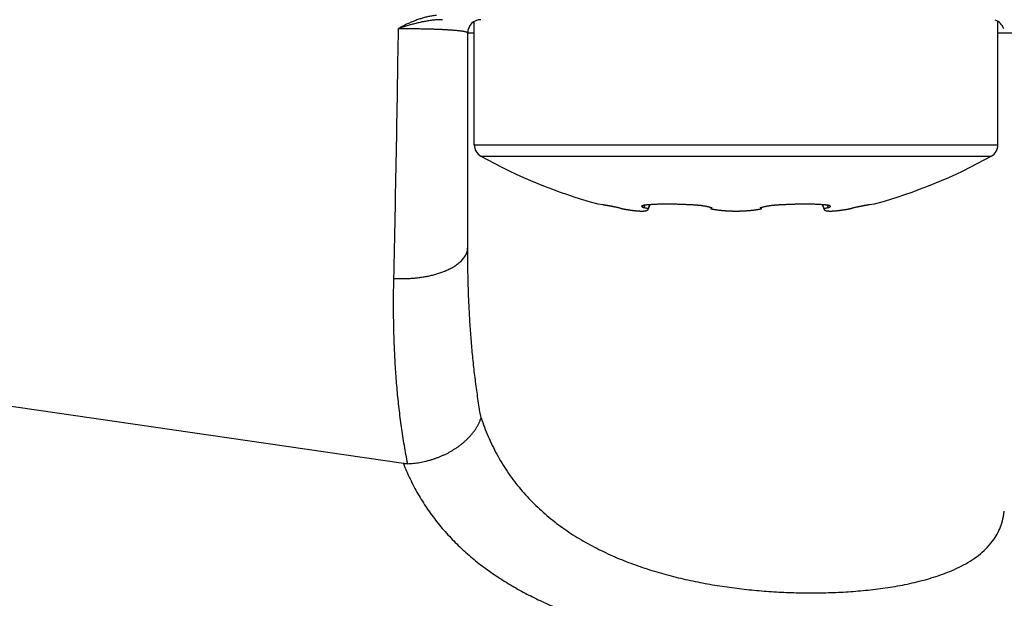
# Model space of a CAD drawing. Header units: millimetres. Extents: x 0 to 1300, y 0 to 891.
# Tile 87 of 124: x 348.59 to 363.63, y 443.62 to 452.47. Entities that reach past the tile are written whole.
import ezdxf

# ---------------------------------------------------------------- set-up
doc = ezdxf.new("R2010")
doc.units = ezdxf.units.MM
doc.header["$LTSCALE"] = 0.54643
doc.layers.add('NoLayerName_001', color=7, linetype='Continuous')
doc.layers.add('NoLayerName_003', color=7, linetype='Continuous')
doc.styles.get("Standard").update_dxf_attribs({"font": 'txt', "bigfont": 'extfont2'})
doc.dimstyles.get("Standard").update_dxf_attribs({"dimtxt": 2.5, "dimasz": 2.5, "dimexe": 1, "dimexo": 1, "dimtad": 1, "dimdec": 3, "dimzin": 0, "dimdsep": 46, "dimtxsty": 'Standard', "dimcen": 2.5, "dimadec": 3, "dimazin": 0, "dimtfac": 0.75, "dimtdec": 3, "dimtmove": 0, "dimatfit": 3, "dimfxl": 1, "dimarcsym": 0})

# ---------------------------------------------------------------- blocks, each defined once
blk = doc.blocks.new('_OPEN30')
at = {"color": 0, "linetype": 'ByBlock', "lineweight": -2}
for p, q in [((-1, 0.267949), (0, 0)), ((0, 0), (-1, -0.267949)), ((0, 0), (-1, 0))]:
    blk.add_line(p, q, dxfattribs=at)
blk = doc.blocks.new('*D142')
at = {"layer": 'Defpoints', "color": 0}
for p in [(347.035, 543.87), (519.535, 516.37), (347.035, 375.843)]:
    blk.add_point(p, dxfattribs=at)
at = {"layer": 'NoLayerName_001', "color": 0, "linetype": 'Continuous', "lineweight": 13}
for p, q in [((347.035, 540.87), (347.035, 372.843)), ((519.535, 513.37), (519.535, 372.843)), ((515.035, 375.843), (351.535, 375.843))]:
    blk.add_line(p, q, dxfattribs=at)
at = {"layer": 'NoLayerName_001', "color": 0, "lineweight": 13, "xscale": 4.5, "yscale": 4.5, "zscale": 4.5, "rotation": 180}
blk.add_blockref('_OPEN30', (347.035, 375.843), dxfattribs=at)
at = {"layer": 'NoLayerName_001', "color": 0, "lineweight": 13, "xscale": 4.5, "yscale": 4.5, "zscale": 4.5}
blk.add_blockref('_OPEN30', (519.535, 375.843), dxfattribs=at)
at = {"layer": 'NoLayerName_001', "color": 0, "lineweight": 13, "insert": (433.285, 385.138), "char_height": 10.5, "attachment_point": 5}
blk.add_mtext('\\W0.8000;１７３', dxfattribs=at)

msp = doc.modelspace()

# ---------------------------------------------------------------- linework, layer by layer
at = {"layer": 'NoLayerName_001', "color": 7, "linetype": 'Continuous', "lineweight": 25}
for p, q in [((355.5345, 450.5578), (355.5345, 452.4428)), ((363.5345, 450.5578), (363.5345, 452.4428)), ((357.4199, 449.6541), (357.4998, 449.6425)), ((358.1225, 449.593), (358.1433, 449.6394)), ((358.1895, 449.5684), (358.2192, 449.6458)), ((358.1901, 449.5781), (358.2167, 449.6457)), ((360.8499, 449.6458), (360.8796, 449.5684)), ((360.879, 449.5781), (360.8524, 449.6457)), ((360.9466, 449.593), (360.9258, 449.6394)), ((361.5693, 449.6425), (361.6492, 449.6541)), ((359.1437, 449.6016), (359.1461, 449.5835)), ((359.923, 449.5835), (359.9253, 449.6016))]:
    msp.add_line(p, q, dxfattribs=at)
at = {"layer": 'NoLayerName_001', "color": 8, "linetype": 'Continuous', "lineweight": 25}
for p, q in [((355.5345, 450.5578), (363.5345, 450.5578)), ((355.6371, 450.3832), (363.432, 450.3832))]:
    msp.add_line(p, q, dxfattribs=at)
at = {"layer": 'NoLayerName_001', "color": 7, "linetype": 'Continuous', "lineweight": 25}
for centre, radius, start, end in [((355.7345, 450.5578), 0.2, 180, 240.84463), ((363.3345, 450.5578), 0.2, 299.15537, 0), ((359.5345, 457.3696), 8, 240.84463, 254.67267), ((359.5345, 457.3696), 8, 285.32733, 299.15537), ((359.44, 451.0836), 1.5329, 259.15534, 259.70974), ((359.4509, 451.1437), 1.594, 259.70958, 260.24815), ((359.8863, 449.4753), 0.1185, 81.36274, 83.33017), ((359.6293, 451.0829), 1.5322, 280.30294, 280.84474)]:
    msp.add_arc(centre, radius, start, end, dxfattribs=at)
for points, knots in [([(357.4998, 449.6425), (357.5032, 449.6421), (357.5102, 449.6413), (357.5206, 449.6398), (357.5309, 449.6382), (357.5413, 449.6365), (357.5516, 449.6347), (357.5619, 449.6329), (357.5722, 449.631), (357.5825, 449.6291), (357.5928, 449.6272), (357.6031, 449.6252), (357.6134, 449.6232), (357.6237, 449.6212), (357.634, 449.6191), (357.6442, 449.617), (357.6545, 449.6149), (357.6648, 449.6128), (357.675, 449.6107), (357.6887, 449.6078), (357.7058, 449.6042), (357.7263, 449.5997), (357.7434, 449.596), (357.7536, 449.5937), (357.757, 449.593)], [0, 0, 0, 0, 0.01047999, 0.02096067, 0.03144371, 0.04192891, 0.05241469, 0.06289901, 0.07338163, 0.08386296, 0.09434339, 0.10482326, 0.11530294, 0.12578275, 0.1362629, 0.14674338, 0.15722417, 0.16770524, 0.17818655, 0.18866806, 0.20963146, 0.23059496, 0.251558, 0.26203917, 0.26203917, 0.26203917, 0.26203917]), ([(358.1225, 449.593), (358.1221, 449.5932), (358.1212, 449.5936), (358.12, 449.5943), (358.1188, 449.595), (358.1176, 449.5956), (358.1164, 449.5963), (358.1152, 449.597), (358.1141, 449.5977), (358.1129, 449.5985), (358.1117, 449.5992), (358.1106, 449.6), (358.1095, 449.6008), (358.1083, 449.6016), (358.1072, 449.6024), (358.1061, 449.6032), (358.1051, 449.6041), (358.104, 449.605), (358.103, 449.6059), (358.102, 449.6069), (358.101, 449.6078), (358.1, 449.6089), (358.0991, 449.6099), (358.0983, 449.611), (358.0976, 449.6122), (358.097, 449.6135), (358.0965, 449.6148), (358.0961, 449.6162), (358.0959, 449.6176), (358.096, 449.619), (358.0961, 449.6204), (358.0965, 449.6212), (358.0966, 449.6217)], [0, 0, 0, 0, 0.001378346, 0.002757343, 0.004136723, 0.005516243, 0.006895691, 0.008274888, 0.009653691, 0.011031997, 0.012409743, 0.01378691, 0.015163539, 0.016539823, 0.017916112, 0.019292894, 0.020670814, 0.022050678, 0.023433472, 0.024820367, 0.026212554, 0.027607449, 0.028999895, 0.030387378, 0.031771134, 0.033157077, 0.034556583, 0.03597644, 0.037401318, 0.038815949, 0.040212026, 0.041591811, 0.041591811, 0.041591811, 0.041591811]), ([(358.0966, 449.6217), (358.0971, 449.6225), (358.098, 449.6243), (358.1002, 449.6263), (358.1026, 449.6281), (358.1052, 449.6296), (358.1078, 449.6309), (358.1105, 449.632), (358.1132, 449.633), (358.116, 449.6339), (358.1188, 449.6347), (358.1216, 449.6354), (358.1245, 449.6361), (358.1273, 449.6367), (358.1302, 449.6373), (358.1331, 449.6378), (358.1359, 449.6383), (358.1388, 449.6387), (358.1417, 449.6392), (358.1446, 449.6395), (358.1475, 449.6399), (358.1504, 449.6402), (358.1533, 449.6406), (358.1562, 449.6409), (358.1591, 449.6411), (358.162, 449.6414), (358.1649, 449.6416), (358.1678, 449.6418), (358.1707, 449.642), (358.1736, 449.6422), (358.1765, 449.6424), (358.1785, 449.6424), (358.1795, 449.6425)], [0, 0, 0, 0, 0.002897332, 0.005847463, 0.008851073, 0.011832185, 0.014772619, 0.017691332, 0.020601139, 0.023509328, 0.026418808, 0.029329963, 0.03224309, 0.035158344, 0.038075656, 0.040994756, 0.043915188, 0.046836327, 0.0497574, 0.05267752, 0.055596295, 0.058513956, 0.061430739, 0.06434685, 0.067262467, 0.070177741, 0.073092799, 0.076007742, 0.078922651, 0.081837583, 0.08475258, 0.087667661, 0.087667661, 0.087667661, 0.087667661]), ([(358.1795, 449.6425), (358.1884, 449.6433), (358.2064, 449.645), (358.2333, 449.6469), (358.2603, 449.6486), (358.2873, 449.65), (358.3144, 449.6512), (358.3414, 449.6521), (358.3684, 449.6529), (358.3954, 449.6534), (358.4225, 449.6538), (358.4495, 449.6541), (358.4765, 449.6541), (358.5036, 449.6541), (358.5306, 449.6539), (358.5576, 449.6536), (358.5847, 449.6531), (358.6117, 449.6526), (358.6387, 449.6519), (358.6658, 449.6511), (358.6928, 449.6501), (358.7198, 449.6491), (358.7468, 449.648), (358.7739, 449.6468), (358.8009, 449.6454), (358.8279, 449.644), (358.8459, 449.643), (358.8548, 449.6425)], [0, 0, 0, 0, 0.02703495, 0.05407157, 0.08111058, 0.10815135, 0.13519206, 0.16223064, 0.18926746, 0.21630344, 0.24333923, 0.27037523, 0.29741164, 0.32444848, 0.35148583, 0.37852378, 0.40556234, 0.43260148, 0.45964114, 0.48668119, 0.51372147, 0.54076177, 0.56780184, 0.5948414, 0.62188012, 0.64891763, 0.67595352, 0.67595352, 0.67595352, 0.67595352]), ([(358.8548, 449.6425), (358.8597, 449.6423), (358.8695, 449.642), (358.8841, 449.6413), (358.8987, 449.6405), (358.9132, 449.6395), (358.9278, 449.6384), (358.9424, 449.6372), (358.957, 449.6358), (358.9715, 449.6343), (358.986, 449.6326), (359.0006, 449.6308), (359.0151, 449.6288), (359.0295, 449.6266), (359.044, 449.6243), (359.0584, 449.6219), (359.0728, 449.6192), (359.0872, 449.6162), (359.1014, 449.6131), (359.1156, 449.6096), (359.1298, 449.6058), (359.1391, 449.603), (359.1438, 449.6016)], [0, 0, 0, 0, 0.01461785, 0.02923704, 0.04385739, 0.05847881, 0.07310131, 0.08772499, 0.10235001, 0.11697666, 0.13160531, 0.14623643, 0.16087059, 0.17550845, 0.19015025, 0.20479285, 0.21943255, 0.23406679, 0.24869435, 0.26331545, 0.27793196, 0.29254751, 0.29254751, 0.29254751, 0.29254751]), ([(359.9253, 449.6016), (359.93, 449.603), (359.9393, 449.6058), (359.9534, 449.6096), (359.9676, 449.6131), (359.9819, 449.6162), (359.9963, 449.6192), (360.0107, 449.6219), (360.0251, 449.6243), (360.0395, 449.6266), (360.054, 449.6288), (360.0685, 449.6308), (360.083, 449.6326), (360.0976, 449.6343), (360.1121, 449.6358), (360.1267, 449.6372), (360.1413, 449.6384), (360.1558, 449.6395), (360.1704, 449.6405), (360.185, 449.6413), (360.1996, 449.642), (360.2094, 449.6423), (360.2142, 449.6425)], [0, 0, 0, 0, 0.01461603, 0.02923303, 0.04385461, 0.05848266, 0.07311739, 0.08775759, 0.10240069, 0.11704301, 0.13168139, 0.14631605, 0.16094766, 0.1755768, 0.19020393, 0.20482943, 0.21945358, 0.23407656, 0.24869846, 0.26331928, 0.27793895, 0.29255728, 0.29255728, 0.29255728, 0.29255728]), ([(360.2142, 449.6425), (360.2232, 449.643), (360.2412, 449.644), (360.2682, 449.6454), (360.2952, 449.6468), (360.3223, 449.648), (360.3493, 449.6491), (360.3763, 449.6501), (360.4033, 449.6511), (360.4303, 449.6519), (360.4574, 449.6526), (360.4844, 449.6531), (360.5114, 449.6536), (360.5385, 449.6539), (360.5655, 449.6541), (360.5926, 449.6541), (360.6196, 449.6541), (360.6466, 449.6538), (360.6737, 449.6534), (360.7007, 449.6529), (360.7277, 449.6521), (360.7547, 449.6512), (360.7818, 449.65), (360.8088, 449.6486), (360.8357, 449.6469), (360.8627, 449.645), (360.8807, 449.6433), (360.8896, 449.6425)], [0, 0, 0, 0, 0.0270359, 0.0540734, 0.08111212, 0.10815168, 0.13519176, 0.16223206, 0.18927234, 0.21631239, 0.24335205, 0.27039119, 0.29742975, 0.32446769, 0.35150504, 0.37854187, 0.40557826, 0.43261425, 0.45965003, 0.48668601, 0.51372285, 0.54076145, 0.56780218, 0.59484295, 0.62188197, 0.64891859, 0.67595353, 0.67595353, 0.67595353, 0.67595353]), ([(360.8896, 449.6425), (360.8906, 449.6424), (360.8925, 449.6424), (360.8955, 449.6422), (360.8984, 449.642), (360.9013, 449.6418), (360.9042, 449.6416), (360.9071, 449.6414), (360.91, 449.6411), (360.9129, 449.6409), (360.9158, 449.6406), (360.9187, 449.6402), (360.9216, 449.6399), (360.9245, 449.6395), (360.9274, 449.6392), (360.9303, 449.6387), (360.9332, 449.6383), (360.936, 449.6378), (360.9389, 449.6373), (360.9418, 449.6367), (360.9446, 449.6361), (360.9475, 449.6354), (360.9503, 449.6347), (360.9531, 449.6339), (360.9559, 449.633), (360.9586, 449.632), (360.9613, 449.6309), (360.9639, 449.6296), (360.9665, 449.6281), (360.9689, 449.6263), (360.9711, 449.6243), (360.972, 449.6225), (360.9725, 449.6217)], [0, 0, 0, 0, 0.002915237, 0.00583039, 0.008745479, 0.011660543, 0.014575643, 0.017490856, 0.020406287, 0.023322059, 0.026238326, 0.029155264, 0.03207308, 0.034992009, 0.037912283, 0.040833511, 0.043754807, 0.046675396, 0.049594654, 0.052512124, 0.055427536, 0.058340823, 0.061252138, 0.064161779, 0.067070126, 0.069980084, 0.072898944, 0.075839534, 0.078820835, 0.081824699, 0.084775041, 0.08767251, 0.08767251, 0.08767251, 0.08767251]), ([(360.9725, 449.6217), (360.9726, 449.6212), (360.973, 449.6204), (360.9731, 449.619), (360.9732, 449.6176), (360.973, 449.6161), (360.9726, 449.6148), (360.9721, 449.6135), (360.9715, 449.6122), (360.9708, 449.611), (360.9699, 449.6099), (360.969, 449.6089), (360.9681, 449.6078), (360.9671, 449.6069), (360.9661, 449.6059), (360.9651, 449.605), (360.964, 449.6041), (360.9629, 449.6032), (360.9619, 449.6024), (360.9607, 449.6016), (360.9596, 449.6008), (360.9585, 449.6), (360.9573, 449.5992), (360.9562, 449.5985), (360.955, 449.5977), (360.9538, 449.597), (360.9527, 449.5963), (360.9515, 449.5956), (360.9503, 449.595), (360.9491, 449.5943), (360.9478, 449.5936), (360.947, 449.5932), (360.9466, 449.593)], [0, 0, 0, 0, 0.001379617, 0.002775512, 0.00418996, 0.005614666, 0.007034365, 0.008433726, 0.009819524, 0.011203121, 0.012590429, 0.013982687, 0.01537739, 0.016769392, 0.018156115, 0.019538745, 0.020918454, 0.022296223, 0.023672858, 0.025049, 0.026425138, 0.027801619, 0.029178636, 0.03055623, 0.031934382, 0.03331303, 0.034692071, 0.036071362, 0.037450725, 0.038829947, 0.040208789, 0.041586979, 0.041586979, 0.041586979, 0.041586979]), ([(361.3121, 449.593), (361.3189, 449.5945), (361.3326, 449.5975), (361.353, 449.602), (361.3701, 449.6056), (361.3838, 449.6085), (361.3941, 449.6107), (361.4043, 449.6128), (361.4146, 449.6149), (361.4249, 449.617), (361.4351, 449.6191), (361.4454, 449.6212), (361.4557, 449.6232), (361.466, 449.6252), (361.4763, 449.6272), (361.4866, 449.6291), (361.4969, 449.631), (361.5072, 449.6329), (361.5175, 449.6347), (361.5278, 449.6365), (361.5382, 449.6382), (361.5485, 449.6398), (361.5589, 449.6413), (361.5659, 449.6421), (361.5693, 449.6425)], [0, 0, 0, 0, 0.02096259, 0.04192594, 0.06288945, 0.07337111, 0.08385262, 0.09433393, 0.104815, 0.11529579, 0.12577627, 0.13625642, 0.14673623, 0.1572159, 0.16769578, 0.1781762, 0.18865754, 0.19914016, 0.20962447, 0.22011026, 0.23059546, 0.2410785, 0.25155917, 0.26203917, 0.26203917, 0.26203917, 0.26203917]), ([(357.757, 449.593), (357.7573, 449.5927), (357.758, 449.5921), (357.7592, 449.5916), (357.7604, 449.5911), (357.7616, 449.5906), (357.7629, 449.5901), (357.7641, 449.5897), (357.7653, 449.5892), (357.7666, 449.5888), (357.7678, 449.5884), (357.7691, 449.588), (357.7703, 449.5876), (357.7716, 449.5872), (357.7728, 449.5868), (357.7741, 449.5865), (357.7753, 449.5861), (357.7766, 449.5857), (357.7779, 449.5854), (357.7791, 449.585), (357.7804, 449.5847), (357.7816, 449.5843), (357.7829, 449.584), (357.7842, 449.5837), (357.7854, 449.5833), (357.7867, 449.583), (357.788, 449.5827), (357.7892, 449.5823), (357.7905, 449.582), (357.7918, 449.5817), (357.7931, 449.5814), (357.7943, 449.5811), (357.7956, 449.5808), (357.7969, 449.5804), (357.7982, 449.5801), (357.7994, 449.5798), (357.8007, 449.5795), (357.802, 449.5792), (357.8033, 449.5789), (357.8041, 449.5787), (357.8045, 449.5786)], [0, 0, 0, 0, 0.001301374, 0.002637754, 0.003961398, 0.005268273, 0.006568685, 0.00787212, 0.00918069, 0.01049274, 0.01180643, 0.013119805, 0.014431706, 0.015742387, 0.01705223, 0.018361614, 0.019670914, 0.02098043, 0.022290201, 0.023600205, 0.024910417, 0.026220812, 0.027531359, 0.02884203, 0.030152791, 0.031463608, 0.032774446, 0.034085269, 0.035396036, 0.036706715, 0.038017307, 0.039327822, 0.040638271, 0.041948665, 0.043259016, 0.044569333, 0.045879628, 0.047189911, 0.048500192, 0.049810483, 0.049810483, 0.049810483, 0.049810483]), ([(357.8045, 449.5786), (357.805, 449.5785), (357.8058, 449.5783), (357.8067, 449.5781), (357.8071, 449.5781)], [0, 0, 0, 0, 0.0013103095, 0.0026206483, 0.0026206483, 0.0026206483, 0.0026206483]), ([(357.8071, 449.5781), (357.8099, 449.5775), (357.8156, 449.5765), (357.8242, 449.5749), (357.8327, 449.5734), (357.8413, 449.5719), (357.8499, 449.5705), (357.8584, 449.569), (357.867, 449.5676), (357.8756, 449.5662), (357.8842, 449.5648), (357.8928, 449.5635), (357.9014, 449.5622), (357.91, 449.5609), (357.9186, 449.5597), (357.9272, 449.5585), (357.9358, 449.5573), (357.9444, 449.5562), (357.953, 449.5551), (357.9616, 449.554), (357.9703, 449.553), (357.9789, 449.552), (357.9875, 449.551), (357.9962, 449.5501), (358.0048, 449.5493), (358.0135, 449.5485), (358.0221, 449.5477), (358.0308, 449.5471), (358.0395, 449.5465), (358.0481, 449.5459), (358.0568, 449.5454), (358.0655, 449.545), (358.0742, 449.5447), (358.0829, 449.5445), (358.0916, 449.5444), (358.1003, 449.5444), (358.1089, 449.5446), (358.1176, 449.545), (358.1263, 449.5455), (358.135, 449.5462), (358.1407, 449.547), (358.1436, 449.5473)], [0, 0, 0, 0, 0.00868942, 0.01737934, 0.02606968, 0.03476033, 0.0434512, 0.05214221, 0.0608333, 0.06952439, 0.07821545, 0.08690641, 0.09559726, 0.10428796, 0.11297851, 0.12166889, 0.13035913, 0.13904923, 0.14773924, 0.15642919, 0.16511913, 0.17380901, 0.18249878, 0.19118843, 0.199878, 0.20856761, 0.21725741, 0.2259476, 0.23463812, 0.24332866, 0.25201898, 0.26070905, 0.26939895, 0.27808897, 0.28677911, 0.29546916, 0.30415982, 0.312853, 0.32155192, 0.33025494, 0.33895335, 0.33895335, 0.33895335, 0.33895335]), ([(358.1901, 449.5781), (358.189, 449.5785), (358.1869, 449.5793), (358.1836, 449.5805), (358.1803, 449.5815), (358.177, 449.5825), (358.1736, 449.5835), (358.1702, 449.5843), (358.1669, 449.5852), (358.1635, 449.586), (358.1601, 449.5867), (358.1567, 449.5874), (358.1533, 449.5882), (358.1499, 449.5888), (358.1465, 449.5895), (358.1431, 449.5901), (358.1396, 449.5907), (358.1362, 449.5912), (358.1328, 449.5917), (358.1294, 449.5922), (358.1259, 449.5926), (358.1236, 449.5929), (358.1225, 449.593)], [0, 0, 0, 0, 0.003466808, 0.006933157, 0.010400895, 0.013871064, 0.017343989, 0.020819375, 0.0242964, 0.027773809, 0.03125016, 0.034724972, 0.038198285, 0.041670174, 0.045140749, 0.048610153, 0.052078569, 0.055546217, 0.059013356, 0.062480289, 0.06594736, 0.069414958, 0.069414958, 0.069414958, 0.069414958]), ([(358.1436, 449.5473), (358.1465, 449.5478), (358.1522, 449.5486), (358.1607, 449.5504), (358.1691, 449.5526), (358.1772, 449.5562), (358.185, 449.5608), (358.1878, 449.5661), (358.1895, 449.5684)], [0, 0, 0, 0, 0.008688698, 0.017367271, 0.026040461, 0.034802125, 0.043772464, 0.052426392, 0.052426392, 0.052426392, 0.052426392]), ([(358.1895, 449.5684), (358.1897, 449.569), (358.1902, 449.5703), (358.1905, 449.5722), (358.1906, 449.5742), (358.1905, 449.5761), (358.1902, 449.5774), (358.1901, 449.5781)], [0, 0, 0, 0, 0.0019502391, 0.0039126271, 0.005877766, 0.0078323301, 0.0097757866, 0.0097757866, 0.0097757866, 0.0097757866]), ([(359.1438, 449.6016), (359.1442, 449.6015), (359.145, 449.6012), (359.1463, 449.6008), (359.1476, 449.6004), (359.1489, 449.6), (359.1501, 449.5996), (359.1514, 449.5992), (359.1527, 449.5988), (359.154, 449.5984), (359.1552, 449.5979), (359.1565, 449.5975), (359.1578, 449.5971), (359.159, 449.5967), (359.1603, 449.5962), (359.1616, 449.5958), (359.1628, 449.5953), (359.1641, 449.5949), (359.1653, 449.5944), (359.1666, 449.5939), (359.1678, 449.5935), (359.1687, 449.5931), (359.1691, 449.593)], [0, 0, 0, 0, 0.001337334, 0.002674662, 0.004011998, 0.005349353, 0.006686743, 0.008024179, 0.009361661, 0.010699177, 0.012036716, 0.013374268, 0.014711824, 0.016049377, 0.017386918, 0.018724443, 0.020061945, 0.021399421, 0.022736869, 0.024074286, 0.025411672, 0.026749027, 0.026749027, 0.026749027, 0.026749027]), ([(359.1691, 449.593), (359.1687, 449.5929), (359.1681, 449.5929), (359.167, 449.5927), (359.166, 449.5926), (359.165, 449.5924), (359.1639, 449.5923), (359.1629, 449.5921), (359.1619, 449.5919), (359.1609, 449.5917), (359.1599, 449.5915), (359.1586, 449.5912), (359.1569, 449.5908), (359.1553, 449.5904), (359.154, 449.59), (359.153, 449.5896), (359.152, 449.5892), (359.151, 449.5888), (359.1499, 449.5882), (359.1489, 449.5876), (359.148, 449.587), (359.1469, 449.586), (359.1461, 449.5848), (359.1461, 449.5838), (359.1461, 449.5835)], [0, 0, 0, 0, 0.001035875, 0.002076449, 0.003119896, 0.004164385, 0.005208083, 0.006249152, 0.007285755, 0.008316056, 0.009338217, 0.010350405, 0.012342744, 0.014334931, 0.015354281, 0.016402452, 0.017490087, 0.018628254, 0.019815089, 0.021012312, 0.022180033, 0.023287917, 0.025287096, 0.026276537, 0.026276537, 0.026276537, 0.026276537]), ([(359.1461, 449.5835), (359.1463, 449.5828), (359.1467, 449.5815), (359.148, 449.5802), (359.1494, 449.5792), (359.1506, 449.5785), (359.1513, 449.5782), (359.1516, 449.5781)], [0, 0, 0, 0, 0.0019587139, 0.0039249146, 0.0055330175, 0.0071498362, 0.0079448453, 0.0079448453, 0.0079448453, 0.0079448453]), ([(359.1809, 449.5727), (359.1867, 449.5718), (359.1984, 449.5698), (359.2159, 449.567), (359.2335, 449.5645), (359.2511, 449.5621), (359.2687, 449.5599), (359.2864, 449.5578), (359.304, 449.5559), (359.3217, 449.5542), (359.3394, 449.5526), (359.3571, 449.5512), (359.3748, 449.5499), (359.3926, 449.5487), (359.4103, 449.5477), (359.428, 449.5468), (359.4458, 449.5461), (359.4635, 449.5455), (359.4813, 449.545), (359.499, 449.5447), (359.5168, 449.5445), (359.5286, 449.5445), (359.5345, 449.5445)], [0, 0, 0, 0, 0.01775515, 0.03551153, 0.05326942, 0.07102891, 0.08878999, 0.10655249, 0.12431612, 0.14208046, 0.15984496, 0.17760897, 0.195372, 0.21313408, 0.23089531, 0.24865573, 0.26641538, 0.28417425, 0.30193231, 0.31968953, 0.33744581, 0.35520106, 0.35520106, 0.35520106, 0.35520106]), ([(359.5345, 449.5445), (359.5407, 449.5445), (359.5531, 449.5445), (359.5716, 449.5447), (359.5901, 449.5451), (359.6086, 449.5456), (359.6271, 449.5462), (359.6456, 449.547), (359.6641, 449.548), (359.6826, 449.5491), (359.7011, 449.5504), (359.7196, 449.5518), (359.7381, 449.5534), (359.7565, 449.5551), (359.775, 449.557), (359.7934, 449.5591), (359.8118, 449.5613), (359.8301, 449.5637), (359.8485, 449.5663), (359.8668, 449.5691), (359.8851, 449.5721), (359.8972, 449.5743), (359.9033, 449.5754)], [0, 0, 0, 0, 0.01852079, 0.03704273, 0.05556572, 0.07408966, 0.09261453, 0.1111403, 0.129667, 0.14819467, 0.16672341, 0.18525333, 0.20378451, 0.22231636, 0.24084804, 0.25937886, 0.27790831, 0.29643601, 0.31496178, 0.33348562, 0.35200768, 0.37052833, 0.37052833, 0.37052833, 0.37052833]), ([(359.9, 449.593), (359.9004, 449.5931), (359.9013, 449.5935), (359.9025, 449.5939), (359.9038, 449.5944), (359.905, 449.5949), (359.9063, 449.5953), (359.9075, 449.5958), (359.9088, 449.5962), (359.9101, 449.5966), (359.9113, 449.5971), (359.9126, 449.5975), (359.9139, 449.5979), (359.9151, 449.5984), (359.9164, 449.5988), (359.9177, 449.5992), (359.9189, 449.5996), (359.9202, 449.6), (359.9215, 449.6004), (359.9228, 449.6008), (359.924, 449.6012), (359.9249, 449.6015), (359.9253, 449.6016)], [0, 0, 0, 0, 0.001336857, 0.002673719, 0.004010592, 0.005347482, 0.00668439, 0.00802132, 0.009358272, 0.010695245, 0.012032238, 0.013369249, 0.014706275, 0.016043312, 0.017380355, 0.018717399, 0.020054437, 0.021391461, 0.022728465, 0.024065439, 0.025402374, 0.02673926, 0.02673926, 0.02673926, 0.02673926]), ([(359.923, 449.5835), (359.9229, 449.584), (359.9229, 449.5852), (359.9216, 449.5866), (359.92, 449.5877), (359.9184, 449.5887), (359.9167, 449.5894), (359.9151, 449.59), (359.9134, 449.5905), (359.9118, 449.5909), (359.9101, 449.5913), (359.9084, 449.5917), (359.9066, 449.592), (359.9052, 449.5923), (359.9043, 449.5924), (359.904, 449.5924)], [0, 0, 0, 0, 0.001664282, 0.003457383, 0.005419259, 0.007371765, 0.00918359, 0.010904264, 0.012593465, 0.014300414, 0.016036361, 0.017790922, 0.019553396, 0.021313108, 0.022188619, 0.022188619, 0.022188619, 0.022188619]), ([(359.9175, 449.5781), (359.9181, 449.5784), (359.9192, 449.5789), (359.9206, 449.5799), (359.9219, 449.5811), (359.9228, 449.5823), (359.9229, 449.5832), (359.923, 449.5835)], [0, 0, 0, 0, 0.0019353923, 0.0035578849, 0.00521344, 0.0071710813, 0.007939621, 0.007939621, 0.007939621, 0.007939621]), ([(360.879, 449.5781), (360.8789, 449.5774), (360.8786, 449.5761), (360.8785, 449.5742), (360.8786, 449.5722), (360.8789, 449.5703), (360.8794, 449.569), (360.8796, 449.5684)], [0, 0, 0, 0, 0.0019433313, 0.0038977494, 0.0058627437, 0.0078250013, 0.0097751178, 0.0097751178, 0.0097751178, 0.0097751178]), ([(360.9466, 449.593), (360.9455, 449.5929), (360.9432, 449.5926), (360.9397, 449.5922), (360.9363, 449.5917), (360.9329, 449.5912), (360.9294, 449.5907), (360.926, 449.5901), (360.9226, 449.5895), (360.9192, 449.5888), (360.9158, 449.5882), (360.9124, 449.5874), (360.909, 449.5867), (360.9056, 449.586), (360.9022, 449.5852), (360.8988, 449.5843), (360.8955, 449.5835), (360.8921, 449.5825), (360.8888, 449.5815), (360.8855, 449.5805), (360.8822, 449.5793), (360.8801, 449.5785), (360.879, 449.5781)], [0, 0, 0, 0, 0.003467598, 0.006934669, 0.010401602, 0.013868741, 0.017336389, 0.020804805, 0.024274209, 0.027744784, 0.031216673, 0.034689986, 0.038164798, 0.041641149, 0.045118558, 0.048595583, 0.052070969, 0.055543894, 0.059014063, 0.062481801, 0.06594815, 0.069414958, 0.069414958, 0.069414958, 0.069414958]), ([(360.8796, 449.5684), (360.8798, 449.568), (360.8802, 449.567), (360.8809, 449.5656), (360.8818, 449.5644), (360.8828, 449.5632), (360.8839, 449.562), (360.885, 449.561), (360.8862, 449.56), (360.8875, 449.559), (360.8888, 449.5582), (360.8897, 449.5576), (360.8901, 449.5574)], [0, 0, 0, 0, 0.001548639, 0.003099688, 0.004650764, 0.006204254, 0.00776332, 0.009328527, 0.010898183, 0.012468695, 0.014034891, 0.015590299, 0.015590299, 0.015590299, 0.015590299]), ([(360.8901, 449.5574), (360.8934, 449.5559), (360.8998, 449.5526), (360.9103, 449.55), (360.9208, 449.5479), (360.9315, 449.5465), (360.9422, 449.5455), (360.9529, 449.5448), (360.9636, 449.5444), (360.9744, 449.5443), (360.9851, 449.5444), (360.9959, 449.5447), (361.0066, 449.5451), (361.0174, 449.5457), (361.0281, 449.5464), (361.0388, 449.5471), (361.0495, 449.548), (361.0602, 449.5489), (361.0709, 449.5499), (361.0816, 449.551), (361.0922, 449.5522), (361.1029, 449.5534), (361.1136, 449.5547), (361.1242, 449.5561), (361.1348, 449.5575), (361.1455, 449.559), (361.1561, 449.5605), (361.1667, 449.5621), (361.1773, 449.5637), (361.1879, 449.5653), (361.1985, 449.567), (361.2091, 449.5688), (361.2197, 449.5705), (361.2303, 449.5724), (361.2409, 449.5742), (361.2514, 449.5761), (361.2585, 449.5774), (361.262, 449.5781)], [0, 0, 0, 0, 0.01072864, 0.02152428, 0.03227936, 0.04300878, 0.05373384, 0.06446067, 0.07519413, 0.08593644, 0.09668739, 0.10744464, 0.11820411, 0.12896032, 0.13971003, 0.1504542, 0.16119397, 0.17193038, 0.18266433, 0.19339665, 0.20412803, 0.21485908, 0.22559032, 0.23632218, 0.24705494, 0.2577886, 0.26852311, 0.27925838, 0.28999433, 0.3007308, 0.31146767, 0.32220475, 0.33294186, 0.34367879, 0.35441531, 0.36515117, 0.3758861, 0.3758861, 0.3758861, 0.3758861]), ([(361.262, 449.5781), (361.2624, 449.5781), (361.2633, 449.5783), (361.2646, 449.5786), (361.2658, 449.5789), (361.2671, 449.5792), (361.2684, 449.5795), (361.2697, 449.5798), (361.2709, 449.5801), (361.2722, 449.5804), (361.2735, 449.5808), (361.2748, 449.5811), (361.276, 449.5814), (361.2773, 449.5817), (361.2786, 449.582), (361.2798, 449.5823), (361.2811, 449.5827), (361.2824, 449.583), (361.2837, 449.5833), (361.2849, 449.5837), (361.2862, 449.584), (361.2874, 449.5843), (361.2887, 449.5847), (361.29, 449.585), (361.2912, 449.5854), (361.2925, 449.5857), (361.2938, 449.5861), (361.295, 449.5865), (361.2963, 449.5868), (361.2975, 449.5872), (361.2988, 449.5876), (361.3, 449.588), (361.3013, 449.5884), (361.3025, 449.5888), (361.3038, 449.5892), (361.305, 449.5897), (361.3062, 449.5901), (361.3074, 449.5906), (361.3087, 449.5911), (361.3095, 449.5914), (361.3099, 449.5916)], [0, 0, 0, 0, 0.001310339, 0.002620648, 0.003930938, 0.00524122, 0.006551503, 0.007861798, 0.009172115, 0.010482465, 0.01179286, 0.013103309, 0.014413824, 0.015724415, 0.017035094, 0.018345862, 0.019656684, 0.020967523, 0.02227834, 0.023589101, 0.024899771, 0.026210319, 0.027520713, 0.028830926, 0.03014093, 0.031450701, 0.032760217, 0.034069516, 0.0353789, 0.036688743, 0.037999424, 0.039311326, 0.0406247, 0.04193839, 0.043250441, 0.044559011, 0.045862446, 0.047162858, 0.048469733, 0.049793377, 0.049793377, 0.049793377, 0.049793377]), ([(361.3099, 449.5916), (361.3103, 449.5918), (361.3111, 449.5921), (361.3118, 449.5927), (361.3121, 449.593)], [0, 0, 0, 0, 0.0013363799, 0.0026377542, 0.0026377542, 0.0026377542, 0.0026377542])]:
    msp.add_open_spline(points, degree=3, knots=knots, dxfattribs=at)
at = {"layer": 'NoLayerName_003', "color": 7, "linetype": 'Continuous', "lineweight": 25}
for p, q in [((355.4345, 448.9896), (355.4345, 452.2696)), ((354.4511, 445.6853), (347.5345, 446.692))]:
    msp.add_line(p, q, dxfattribs=at)
at = {"layer": 'NoLayerName_003', "color": 8, "linetype": 'Continuous', "lineweight": 25}
for p, q in [((355.4345, 452.2696), (355.5345, 452.2696)), ((363.5345, 452.2696), (365.0089, 452.2696))]:
    msp.add_line(p, q, dxfattribs=at)
for centre, radius, start, end in [((-146.454, 459.6034), 500.8829, 358.731587, 359.168505), ((362.7521, 445.0296), 0.8795, 333.27584, 340.95827), ((362.7259, 445.0437), 0.9094, 325.25748, 333.22202)]:
    msp.add_arc(centre, radius, start, end, dxfattribs=at)
at = {"layer": 'NoLayerName_003', "color": 7, "linetype": 'Continuous', "lineweight": 25}
for centre, start, end in [((355.6345, 452.2696), 90, 180), ((363.4345, 452.2696), 17.49105, 72.50892)]:
    msp.add_arc(centre, 0.2, start, end, dxfattribs=at)
at = {"layer": 'NoLayerName_003', "color": 8, "linetype": 'Continuous', "lineweight": 25}
for points, knots in [([(354.9586, 452.5348), (354.9483, 452.5337), (354.9278, 452.5318), (354.8971, 452.5275), (354.8665, 452.5224), (354.8361, 452.5165), (354.8059, 452.5097), (354.7759, 452.5022), (354.746, 452.4939), (354.7163, 452.485), (354.6869, 452.4753), (354.6576, 452.465), (354.6286, 452.4541), (354.5997, 452.4427), (354.571, 452.4307), (354.5426, 452.4182), (354.5143, 452.4052), (354.4863, 452.3918), (354.4584, 452.3781), (354.4308, 452.3639), (354.4033, 452.3495), (354.3852, 452.3396), (354.3761, 452.3346)], [0, 0, 0, 0, 0.03094199, 0.06189664, 0.09286322, 0.12383805, 0.15481465, 0.18578708, 0.21676137, 0.24774531, 0.27874427, 0.30976145, 0.34079786, 0.37185257, 0.40292272, 0.43400374, 0.46508938, 0.49617189, 0.52724206, 0.55828943, 0.58930228, 0.6202678, 0.6202678, 0.6202678, 0.6202678]), ([(355.047, 452.4696), (355.0356, 452.4694), (355.0127, 452.4693), (354.9784, 452.4677), (354.9442, 452.4653), (354.91, 452.4619), (354.8759, 452.4578), (354.8418, 452.453), (354.8078, 452.4474), (354.7739, 452.4412), (354.7402, 452.4345), (354.7065, 452.4273), (354.673, 452.4196), (354.6396, 452.4115), (354.6063, 452.403), (354.5732, 452.3941), (354.5401, 452.3849), (354.5072, 452.3754), (354.4743, 452.3656), (354.4415, 452.3555), (354.4088, 452.3452), (354.387, 452.3382), (354.3761, 452.3346)], [0, 0, 0, 0, 0.03430857, 0.06862213, 0.10295273, 0.13730749, 0.17168895, 0.20609544, 0.24052141, 0.27495777, 0.30939222, 0.3438096, 0.37819663, 0.41255636, 0.44689543, 0.48121957, 0.51553366, 0.54984175, 0.58414717, 0.61845254, 0.65275985, 0.68707051, 0.68707051, 0.68707051, 0.68707051]), ([(354.3761, 452.3346), (354.3903, 452.3347), (354.4188, 452.3348), (354.4614, 452.3348), (354.5041, 452.3346), (354.5467, 452.3344), (354.5893, 452.3341), (354.632, 452.3336), (354.6746, 452.333), (354.7172, 452.3322), (354.7599, 452.3314), (354.8025, 452.3304), (354.838, 452.3295), (354.8665, 452.3286), (354.8878, 452.328), (354.9091, 452.3273), (354.9304, 452.3265), (354.9517, 452.3257), (354.973, 452.3249), (354.9943, 452.324), (355.0156, 452.3231), (355.0369, 452.3221), (355.0582, 452.3211), (355.0794, 452.32), (355.1007, 452.3188), (355.122, 452.3175), (355.1433, 452.3162), (355.1646, 452.3148), (355.1859, 452.3133), (355.2072, 452.3117), (355.2284, 452.3099), (355.2496, 452.3081), (355.2708, 452.3061), (355.292, 452.304), (355.3131, 452.3016), (355.3343, 452.2989), (355.3555, 452.2958), (355.3767, 452.2924), (355.3973, 452.2874), (355.4188, 452.284), (355.429, 452.2737), (355.4345, 452.2696)], [0, 0, 0, 0, 0.0426398, 0.0852798, 0.1279199, 0.1705602, 0.2132008, 0.2558418, 0.2984832, 0.3411251, 0.3837679, 0.4264115, 0.4690556, 0.4903772, 0.5116982, 0.5330184, 0.5543376, 0.5756556, 0.5969721, 0.6182872, 0.6396015, 0.6609162, 0.6822325, 0.7035517, 0.724875, 0.7462037, 0.7675392, 0.78888, 0.8102198, 0.8315524, 0.8528712, 0.8741702, 0.8954434, 0.9166987, 0.9379701, 0.9592974, 0.9807235, 1.0022575, 1.0236726, 1.0446974, 1.0654717, 1.0654717, 1.0654717, 1.0654717]), ([(354.3061, 448.5157), (354.3171, 448.5151), (354.3391, 448.5138), (354.3722, 448.5126), (354.4053, 448.5119), (354.4383, 448.5117), (354.4714, 448.512), (354.5045, 448.5128), (354.5376, 448.5142), (354.5707, 448.5161), (354.6037, 448.5186), (354.6367, 448.5216), (354.6697, 448.5251), (354.7026, 448.5292), (354.7354, 448.5338), (354.7682, 448.539), (354.8009, 448.5448), (354.8335, 448.5512), (354.8659, 448.5582), (354.8981, 448.5659), (354.9302, 448.5742), (354.9621, 448.5833), (354.9937, 448.5931), (355.0251, 448.6037), (355.0561, 448.6151), (355.0869, 448.6273), (355.1173, 448.6403), (355.1473, 448.6543), (355.1768, 448.6692), (355.2058, 448.6852), (355.2341, 448.7024), (355.2617, 448.7207), (355.2884, 448.7404), (355.3139, 448.7615), (355.3381, 448.7843), (355.3606, 448.8086), (355.3812, 448.8347), (355.3992, 448.8626), (355.4146, 448.8923), (355.4212, 448.9135), (355.4249, 448.924)], [0, 0, 0, 0, 0.0330547, 0.0661178, 0.0991892, 0.132269, 0.1653573, 0.1984545, 0.2315609, 0.2646771, 0.2978037, 0.3309417, 0.3640919, 0.3972556, 0.430434, 0.4636246, 0.4968183, 0.5300072, 0.5631846, 0.596346, 0.6294885, 0.6626115, 0.6957164, 0.7288067, 0.7618886, 0.7949706, 0.8280616, 0.8611549, 0.8942424, 0.9273264, 0.9604211, 0.993544, 1.0266715, 1.0597872, 1.092912, 1.1260968, 1.1592976, 1.1924696, 1.2256958, 1.2590638, 1.2590638, 1.2590638, 1.2590638]), ([(355.4249, 448.924), (355.4273, 448.9349), (355.4336, 448.9563), (355.4337, 448.9786), (355.4345, 448.9896)], [0, 0, 0, 0, 0.033312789, 0.066430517, 0.066430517, 0.066430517, 0.066430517]), ([(355.638, 446.3833), (355.6307, 446.4263), (355.6158, 446.5123), (355.5956, 446.6415), (355.5765, 446.7709), (355.5589, 446.9006), (355.5425, 447.0304), (355.5275, 447.1604), (355.5137, 447.2905), (355.5012, 447.4208), (355.4898, 447.5511), (355.4797, 447.6816), (355.4706, 447.8122), (355.4626, 447.9429), (355.4558, 448.0736), (355.4499, 448.2044), (355.445, 448.3353), (355.4411, 448.4661), (355.4381, 448.597), (355.4361, 448.7279), (355.4347, 448.8587), (355.4347, 448.946), (355.4345, 448.9896)], [0, 0, 0, 0, 0.1308103, 0.2616261, 0.3924493, 0.5232804, 0.6541193, 0.7849655, 0.9158214, 1.0466889, 1.1775689, 1.3084614, 1.4393656, 1.5702794, 1.7012004, 1.8321249, 1.9630486, 2.0939663, 2.2248724, 2.3557601, 2.4866221, 2.6174507, 2.6174507, 2.6174507, 2.6174507]), ([(354.5172, 445.6817), (354.5084, 445.7283), (354.4902, 445.8214), (354.4658, 445.9615), (354.4431, 446.102), (354.4224, 446.2428), (354.4034, 446.3839), (354.3863, 446.5252), (354.3709, 446.6667), (354.3571, 446.8084), (354.3451, 446.9503), (354.3346, 447.0923), (354.3256, 447.2344), (354.3181, 447.3767), (354.3121, 447.519), (354.3075, 447.6614), (354.3042, 447.8038), (354.3022, 447.9463), (354.3014, 448.0887), (354.3018, 448.2311), (354.3033, 448.3735), (354.3053, 448.4683), (354.3061, 448.5157)], [0, 0, 0, 0, 0.1422721, 0.2845544, 0.4268494, 0.5691572, 0.7114765, 0.853806, 0.9961505, 1.1385141, 1.2808993, 1.4233065, 1.5657345, 1.7081804, 1.8506397, 1.9931063, 2.1355725, 2.2780295, 2.4204669, 2.5628729, 2.7052347, 2.8475381, 2.8475381, 2.8475381, 2.8475381]), ([(355.638, 446.3833), (355.655, 446.3357), (355.6874, 446.2399), (355.7452, 446.0993), (355.8084, 445.961), (355.878, 445.8256), (355.9537, 445.6935), (356.0354, 445.5652), (356.1233, 445.4409), (356.2171, 445.3211), (356.3164, 445.2059), (356.421, 445.0954), (356.5304, 444.9896), (356.6443, 444.8887), (356.7624, 444.7928), (356.8843, 444.702), (357.0098, 444.6163), (357.1385, 444.5356), (357.27, 444.4597), (357.4042, 444.3885), (357.5408, 444.3218), (357.6794, 444.2594), (357.8198, 444.2012), (357.9617, 444.1469), (358.105, 444.0965), (358.2493, 444.0497), (358.3947, 444.0065), (358.5411, 443.9667), (358.6883, 443.9301), (358.8363, 443.8968), (358.9849, 443.8664), (359.1341, 443.8389), (359.2837, 443.8142), (359.4338, 443.7921), (359.5842, 443.7725), (359.7349, 443.7556), (359.8858, 443.7412), (360.037, 443.7293), (360.1883, 443.72), (360.3397, 443.7129), (360.4407, 443.7106), (360.4912, 443.7092)], [0, 0, 0, 0, 0.1516207, 0.303525, 0.4556077, 0.6077788, 0.7599665, 0.9121205, 1.0642153, 1.2162708, 1.3683367, 1.5204387, 1.6725761, 1.8247242, 1.9768372, 2.1288507, 2.2807263, 2.432542, 2.5843716, 2.7362565, 2.8882082, 3.0402101, 3.19222, 3.3441718, 3.4959992, 3.6477262, 3.7993978, 3.9510479, 4.1026996, 4.2543658, 4.4060497, 4.5577452, 4.7094377, 4.8611085, 5.0127559, 5.1643841, 5.3159964, 5.467595, 5.619181, 5.7707549, 5.9223158, 5.9223158, 5.9223158, 5.9223158]), ([(354.4511, 445.6853), (354.4675, 445.6455), (354.4995, 445.5656), (354.5537, 445.4483), (354.6117, 445.3329), (354.674, 445.2197), (354.7405, 445.1089), (354.8111, 445.0006), (354.8856, 444.8951), (354.9639, 444.7923), (355.0459, 444.6925), (355.1314, 444.5956), (355.2203, 444.5019), (355.3123, 444.4112), (355.4073, 444.3237), (355.5051, 444.2393), (355.6055, 444.1581), (355.7084, 444.0799), (355.8135, 444.0049), (355.9208, 443.933), (356.0299, 443.864), (356.1409, 443.7979), (356.2535, 443.7347), (356.3675, 443.6742), (356.483, 443.6164), (356.5997, 443.5612), (356.7175, 443.5086), (356.8365, 443.4583), (356.9564, 443.4104), (357.0771, 443.3648), (357.1986, 443.3214), (357.3209, 443.2801), (357.4439, 443.2408), (357.5674, 443.2035), (357.6915, 443.1681), (357.8161, 443.1346), (357.9412, 443.1028), (358.0667, 443.0727), (358.1926, 443.0443), (358.3187, 443.0173), (358.4032, 443.0008), (358.4454, 442.9924)], [0, 0, 0, 0, 0.1290425, 0.2581793, 0.3873735, 0.5165915, 0.6458034, 0.7749919, 0.9041656, 1.0333323, 1.1624938, 1.2916461, 1.420786, 1.5499289, 1.6790853, 1.8082533, 1.9374191, 2.0665597, 2.1956758, 2.3247895, 2.4539119, 2.5830421, 2.7121685, 2.8412713, 2.9703529, 3.0994301, 3.2285122, 3.3576008, 3.4866903, 3.6157684, 3.7448274, 3.8738771, 4.0029259, 4.1319779, 4.2610332, 4.3900883, 4.5191359, 4.6481723, 4.7772029, 4.9062322, 5.0352627, 5.0352627, 5.0352627, 5.0352627]), ([(363.5836, 444.7426), (363.5847, 444.7461), (363.5871, 444.753), (363.5905, 444.7634), (363.5937, 444.7739), (363.5969, 444.7844), (363.5998, 444.795), (363.6027, 444.8056), (363.6055, 444.8162), (363.6081, 444.8269), (363.6106, 444.8376), (363.6129, 444.8483), (363.6151, 444.8591), (363.6173, 444.8699), (363.6192, 444.8807), (363.6211, 444.8915), (363.6228, 444.9023), (363.6244, 444.9132), (363.6259, 444.924), (363.6273, 444.9349), (363.6285, 444.9458), (363.6292, 444.9531), (363.6296, 444.9567)], [0, 0, 0, 0, 0.0109676, 0.02193912, 0.03291418, 0.04389233, 0.05487313, 0.06585607, 0.07684062, 0.08782622, 0.09881228, 0.10979818, 0.12078327, 0.13176687, 0.14274828, 0.15372678, 0.16470163, 0.17567246, 0.18664022, 0.19760604, 0.208571, 0.21953613, 0.21953613, 0.21953613, 0.21953613]), ([(360.4912, 443.7092), (360.5417, 443.7086), (360.6427, 443.7067), (360.7943, 443.7075), (360.9457, 443.7106), (361.0971, 443.7163), (361.2484, 443.7248), (361.3994, 443.736), (361.5502, 443.7503), (361.7007, 443.7678), (361.8508, 443.7888), (362.0004, 443.8135), (362.1493, 443.8422), (362.2972, 443.8755), (362.4436, 443.9136), (362.5885, 443.957), (362.7314, 444.0072), (362.8723, 444.0656), (363.0102, 444.1334), (363.1431, 444.2117), (363.2671, 444.3024), (363.3814, 444.4044), (363.4413, 444.4864), (363.4731, 444.5255)], [0, 0, 0, 0, 0.1515465, 0.303076, 0.4545836, 0.6060676, 0.7575313, 0.9089836, 1.0604364, 1.2119092, 1.3634374, 1.5150717, 1.6667626, 1.8183363, 1.9696528, 2.1206825, 2.271875, 2.4240241, 2.5778886, 2.7324185, 2.8861279, 3.038367, 3.1896277, 3.1896277, 3.1896277, 3.1896277]), ([(363.4336, 443.0848), (363.4742, 443.0993), (363.5557, 443.1269), (363.6755, 443.1756), (363.7932, 443.2293), (363.9077, 443.2895), (364.0178, 443.3578), (364.1216, 443.4357), (364.217, 443.524), (364.3011, 443.6234), (364.3703, 443.7339), (364.4185, 443.855), (364.4487, 443.9822), (364.4496, 444.0692), (364.4525, 444.1123)], [0, 0, 0, 0, 0.1291069, 0.2582617, 0.387599, 0.5170299, 0.6463386, 0.7757238, 0.90571, 1.0356963, 1.1652058, 1.294979, 1.425205, 1.5548418, 1.5548418, 1.5548418, 1.5548418])]:
    msp.add_open_spline(points, degree=3, knots=knots, dxfattribs=at)
at = {"layer": 'NoLayerName_003', "color": 7, "linetype": 'Continuous', "lineweight": 25}
for points, knots in [([(354.5172, 445.6817), (354.5326, 445.6825), (354.5635, 445.6839), (354.6097, 445.6883), (354.6558, 445.694), (354.7016, 445.7012), (354.7473, 445.7099), (354.7927, 445.7201), (354.8377, 445.7317), (354.8823, 445.7446), (354.9265, 445.759), (354.9702, 445.7747), (355.0134, 445.7917), (355.056, 445.81), (355.098, 445.8297), (355.1392, 445.8507), (355.1797, 445.873), (355.2195, 445.8966), (355.2584, 445.9217), (355.2965, 445.9482), (355.3336, 445.9762), (355.3698, 446.0059), (355.405, 446.0371), (355.4389, 446.0699), (355.4714, 446.1042), (355.5022, 446.14), (355.531, 446.1773), (355.5578, 446.2159), (355.5822, 446.2559), (355.6038, 446.2971), (355.623, 446.3394), (355.6328, 446.3688), (355.638, 446.3833)], [0, 0, 0, 0, 0.0463256, 0.0926942, 0.1391024, 0.1855444, 0.2320127, 0.2784979, 0.3249891, 0.3714741, 0.4179405, 0.4643801, 0.5107867, 0.5571548, 0.6034797, 0.6497582, 0.6959914, 0.742211, 0.7884672, 0.8348181, 0.8813293, 0.9280743, 0.9750978, 1.0223071, 1.0695853, 1.116832, 1.1639666, 1.2109314, 1.2576956, 1.3042589, 1.3506562, 1.3969616, 1.3969616, 1.3969616, 1.3969616]), ([(354.5172, 445.6817), (354.5158, 445.6816), (354.5128, 445.6815), (354.5084, 445.6814), (354.504, 445.6814), (354.4995, 445.6814), (354.4951, 445.6815), (354.4907, 445.6816), (354.4863, 445.6818), (354.4819, 445.6821), (354.4774, 445.6824), (354.473, 445.6827), (354.4686, 445.6831), (354.4642, 445.6836), (354.4598, 445.6841), (354.4554, 445.6846), (354.4525, 445.6851), (354.4511, 445.6853)], [0, 0, 0, 0, 0.004418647, 0.008839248, 0.013261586, 0.017685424, 0.022110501, 0.026536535, 0.030963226, 0.035390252, 0.039817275, 0.044243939, 0.04866987, 0.053094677, 0.057517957, 0.061939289, 0.066358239, 0.066358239, 0.066358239, 0.066358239])]:
    msp.add_open_spline(points, degree=3, knots=knots, dxfattribs=at)

# ---------------------------------------------------------------- dimensions: what is measured, and where the dimension line sits
at = {"layer": 'NoLayerName_001', "color": 3, "linetype": 'Continuous', "lineweight": 13}
dim = msp.add_linear_dim(base=(347.0345, 375.8435), p1=(519.5345, 516.3696), p2=(347.0345, 543.8696), angle=180, text='\\W0.8000;１７３', dimstyle='Standard', override={"dimtxt": 10.5, "dimasz": 4.5, "dimexe": 3, "dimexo": 3, "dimgap": 3, "dimzin": 8, "dimblk": 'OPEN30', "dimclrd": 0, "dimclre": 0, "dimclrt": 0, "dimtp": 0, "dimtm": 0, "dimlwd": 13, "dimlwe": 13}, dxfattribs=at)
dim.commit()
dim.dimension.update_dxf_attribs({"geometry": '*D142', "text_midpoint": (433.2845, 375.8435), "dimtype": 160})

doc.saveas('drawing.dxf')
